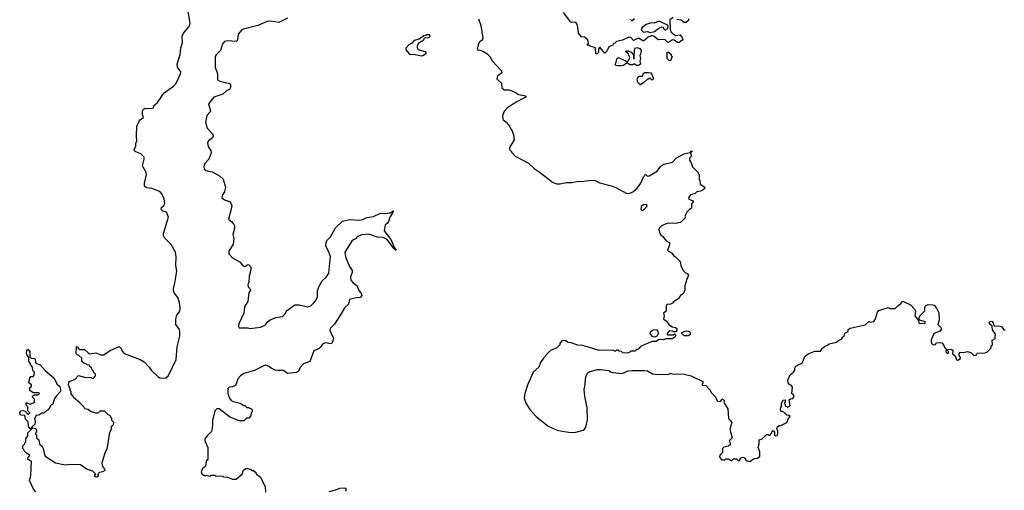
# Model space of a CAD drawing. Extents: x 2206940 to 2356632, y 511582 to 673215.
# Tile 156 of 228: x 2337677 to 2347855, y 599124 to 603984. Entities that reach past the tile are written whole.
import ezdxf

# ---------------------------------------------------------------- set-up
doc = ezdxf.new("R2010")
doc.units = 0

msp = doc.modelspace()

# ---------------------------------------------------------------- linework, layer by layer
at = {"layer": '0CON10XD'}
for points in [[(2339286, 601584), (2339244, 601664), (2339178, 601728), (2339164, 601755), (2339164, 601776), (2339215, 601945), (2339195, 601996), (2339155, 602006), (2339139, 602025), (2339143, 602045), (2339166, 602064), (2339177, 602085), (2339170, 602135), (2339145, 602187), (2339125, 602210), (2339041, 602241), (2338989, 602249), (2338968, 602265), (2338966, 602296), (2338986, 602385), (2338979, 602415), (2338946, 602475), (2338964, 602545), (2338964, 602565), (2338930, 602600), (2338870, 602625), (2338861, 602635), (2338859, 602645), (2338877, 602674), (2338878, 602705), (2338888, 602735), (2338883, 602785), (2338889, 602885), (2338910, 602935), (2338925, 602954), (2338957, 602975), (2338946, 603006), (2338946, 603045), (2338952, 603058), (2338975, 603072), (2339042, 603068), (2339059, 603075), (2339068, 603102), (2339102, 603128), (2339170, 603230), (2339265, 603298), (2339289, 603321), (2339339, 603425), (2339341, 603445), (2339309, 603495), (2339305, 603525), (2339334, 603625), (2339343, 603695), (2339359, 603745), (2339356, 603815), (2339369, 603845), (2339429, 603915), (2339439, 603945), (2339399, 604205)], [(2340445, 604001), (2340355, 603956), (2340265, 603970), (2340235, 603967), (2340137, 603925), (2339977, 603883), (2339934, 603835), (2339927, 603773), (2339915, 603758), (2339825, 603768), (2339795, 603761), (2339772, 603735), (2339754, 603665), (2339708, 603622), (2339699, 603605), (2339696, 603495), (2339723, 603425), (2339723, 603363), (2339745, 603350), (2339847, 603327), (2339855, 603315), (2339855, 603285), (2339846, 603264), (2339815, 603250), (2339775, 603217), (2339685, 603184), (2339627, 603115), (2339648, 603045), (2339646, 603034), (2339611, 602995), (2339596, 602925), (2339615, 602863), (2339669, 602805), (2339678, 602785), (2339671, 602765), (2339630, 602735), (2339619, 602715), (2339626, 602676), (2339652, 602635), (2339655, 602610), (2339631, 602545), (2339588, 602495), (2339581, 602465), (2339584, 602444), (2339598, 602428), (2339665, 602412), (2339741, 602371), (2339779, 602339), (2339803, 602255), (2339794, 602205), (2339772, 602175), (2339766, 602145), (2339793, 602123), (2339845, 602106), (2339860, 602090), (2339869, 602065), (2339858, 602015), (2339834, 601925), (2339868, 601898), (2339890, 601870), (2339897, 601855), (2339898, 601828), (2339881, 601765), (2339890, 601725), (2339884, 601665), (2339838, 601595), (2339838, 601565), (2339878, 601525), (2339955, 601481), (2339985, 601443), (2340005, 601437), (2340034, 601456), (2340045, 601454), (2340064, 601435), (2340069, 601415), (2340048, 601335), (2340045, 601275), (2340036, 601245), (2340039, 601225), (2340066, 601195), (2340044, 601166), (2340036, 601075), (2340008, 601032), (2339997, 600995), (2339994, 600955), (2339942, 600845), (2339938, 600815), (2339945, 600803), (2340035, 600801), (2340056, 600794), (2340165, 600810), (2340216, 600834), (2340238, 600865), (2340266, 600884), (2340325, 600908), (2340395, 600918), (2340421, 600945), (2340435, 600976), (2340520, 601040), (2340565, 601040), (2340655, 601018), (2340685, 601030), (2340715, 601056), (2340738, 601085), (2340755, 601122), (2340755, 601185), (2340768, 601225), (2340803, 601287), (2340844, 601326), (2340873, 601365), (2340888, 601538), (2340870, 601595), (2340842, 601645), (2340845, 601685), (2340853, 601705), (2340889, 601741), (2340942, 601835), (2341015, 601905), (2341085, 601922), (2341185, 601913), (2341225, 601921), (2341265, 601942), (2341335, 601952), (2341405, 601986), (2341445, 601982), (2341505, 601991), (2341539, 602009), (2341535, 601993), (2341504, 601946), (2341488, 601902), (2341475, 601881), (2341454, 601865), (2341443, 601805), (2341514, 601715), (2341550, 601630), (2341569, 601605), (2341560, 601605), (2341545, 601620), (2341475, 601713), (2341435, 601736), (2341375, 601739), (2341285, 601770), (2341215, 601762), (2341170, 601745), (2341147, 601723), (2341114, 601705), (2341039, 601585), (2341046, 601535), (2341085, 601436), (2341113, 601395), (2341113, 601375), (2341104, 601346), (2341096, 601325), (2341101, 601295), (2341125, 601266), (2341166, 601235), (2341178, 601195), (2341208, 601158), (2341214, 601135), (2341195, 601116), (2341155, 601113), (2341085, 601094), (2341074, 601045), (2341035, 601010), (2340998, 600942), (2340930, 600840), (2340886, 600795), (2340884, 600775), (2340920, 600695), (2340915, 600665), (2340900, 600640), (2340885, 600636), (2340845, 600648), (2340826, 600644), (2340807, 600633), (2340791, 600605), (2340772, 600588), (2340718, 600565), (2340677, 600455), (2340610, 600430), (2340576, 600394), (2340560, 600355), (2340539, 600341), (2340445, 600329), (2340405, 600363), (2340345, 600361), (2340316, 600366), (2340277, 600385), (2340241, 600411), (2340215, 600416), (2340105, 600363), (2339995, 600329), (2339959, 600305), (2339931, 600275), (2339912, 600215), (2339904, 600205), (2339875, 600191), (2339842, 600188), (2339828, 600175), (2339828, 600125), (2339847, 600077), (2339863, 600053), (2339885, 600040), (2339954, 600024), (2339995, 600000), (2340005, 600000), (2340025, 599980), (2340045, 599980), (2340052, 599972), (2340065, 599970), (2340080, 599955), (2340080, 599935), (2340070, 599925), (2340067, 599893), (2340045, 599870), (2340022, 599868), (2339995, 599840), (2339945, 599840), (2339844, 599884), (2339738, 599965), (2339715, 599964), (2339695, 599946), (2339670, 599845), (2339671, 599795), (2339659, 599731), (2339613, 599685), (2339592, 599655), (2339592, 599635), (2339622, 599565), (2339620, 599445), (2339604, 599426), (2339597, 599373), (2339588, 599362), (2339565, 599350), (2339552, 599315), (2339560, 599295), (2339575, 599280), (2339585, 599280), (2339595, 599270), (2339605, 599280), (2339632, 599272), (2339645, 599270), (2339655, 599280), (2339695, 599280), (2339705, 599272), (2339775, 599270), (2339785, 599262), (2339825, 599260), (2339875, 599240), (2339915, 599240), (2339980, 599295), (2339983, 599317), (2339995, 599340), (2340005, 599340), (2340015, 599350), (2340035, 599350), (2340065, 599340), (2340075, 599330), (2340095, 599330), (2340120, 599305), (2340120, 599295), (2340165, 599260), (2340215, 599160), (2340217, 599105)], [(2342421, 603995), (2342442, 603925), (2342463, 603795), (2342456, 603774), (2342434, 603756), (2342424, 603745), (2342405, 603680), (2342415, 603670), (2342425, 603672), (2342465, 603660), (2342506, 603636), (2342538, 603605), (2342561, 603561), (2342658, 603455), (2342660, 603435), (2342612, 603398), (2342610, 603375), (2342658, 603328), (2342662, 603282), (2342685, 603260), (2342735, 603260), (2342797, 603237), (2342833, 603213), (2342893, 603203), (2342908, 603195), (2342908, 603185), (2342895, 603177), (2342802, 603128), (2342720, 603075), (2342683, 603037), (2342668, 602992), (2342672, 602955), (2342706, 602926), (2342740, 602885), (2342753, 602853), (2342767, 602837), (2342780, 602795), (2342787, 602743), (2342740, 602665), (2342740, 602645), (2342760, 602625), (2342760, 602615), (2342800, 602575), (2342935, 602502), (2342995, 602448), (2343058, 602408), (2343185, 602308), (2343225, 602288), (2343265, 602288), (2343327, 602303), (2343385, 602304), (2343455, 602317), (2343484, 602314), (2343585, 602328), (2343624, 602324), (2343675, 602298), (2343795, 602267), (2343845, 602247), (2343945, 602193), (2343965, 602190), (2343995, 602196), (2344016, 602205), (2344060, 602245), (2344097, 602295), (2344125, 602360), (2344140, 602375), (2344145, 602390), (2344165, 602370), (2344185, 602372), (2344265, 602420), (2344305, 602472), (2344335, 602492), (2344425, 602514), (2344465, 602558), (2344545, 602600), (2344608, 602612), (2344615, 602628), (2344625, 602630), (2344628, 602625), (2344612, 602608), (2344620, 602575), (2344600, 602555), (2344600, 602535), (2344618, 602505), (2344630, 602465), (2344690, 602405), (2344690, 602395), (2344700, 602385), (2344700, 602335), (2344707, 602327), (2344712, 602285), (2344760, 602255), (2344751, 602235), (2344735, 602224), (2344715, 602214), (2344675, 602207), (2344660, 602190), (2344612, 602175), (2344590, 602145), (2344595, 602132), (2344640, 602115), (2344640, 602105), (2344623, 602087), (2344620, 602075), (2344622, 602038), (2344600, 602025), (2344574, 601996), (2344552, 601955), (2344558, 601942), (2344509, 601891), (2344455, 601880), (2344385, 601882), (2344365, 601878), (2344310, 601855), (2344290, 601835), (2344284, 601816), (2344290, 601785), (2344305, 601762), (2344326, 601746), (2344361, 601701), (2344394, 601684), (2344395, 601660), (2344372, 601605), (2344416, 601576), (2344440, 601545), (2344456, 601536), (2344505, 601488), (2344510, 601445), (2344528, 601405), (2344555, 601372), (2344575, 601362), (2344590, 601345), (2344568, 601295), (2344552, 601235), (2344553, 601195), (2344537, 601155), (2344508, 601135), (2344490, 601105), (2344435, 601070), (2344425, 601058), (2344405, 601048), (2344367, 601043), (2344358, 601025), (2344358, 600975), (2344332, 600955), (2344338, 600925), (2344332, 600892), (2344358, 600875), (2344386, 600836), (2344423, 600813), (2344457, 600807), (2344470, 600795), (2344470, 600775), (2344458, 600762), (2344435, 600760), (2344427, 600767), (2344395, 600770), (2344370, 600745), (2344370, 600735), (2344375, 600730), (2344435, 600730), (2344445, 600740), (2344458, 600725), (2344450, 600705), (2344422, 600688), (2344355, 600690), (2344332, 600678), (2344285, 600680), (2344277, 600673)], [(2344432, 604008), (2344398, 603982), (2344400, 603885), (2344412, 603855), (2344455, 603822), (2344505, 603828), (2344525, 603798), (2344530, 603785), (2344526, 603774), (2344495, 603750), (2344475, 603748), (2344442, 603772), (2344425, 603777), (2344385, 603750), (2344375, 603750), (2344345, 603780), (2344275, 603778), (2344235, 603812), (2344215, 603820), (2344172, 603805), (2344125, 603762), (2344075, 603794), (2344020, 603770), (2343995, 603802), (2343975, 603803), (2343907, 603773), (2343845, 603760), (2343828, 603742), (2343810, 603735), (2343808, 603722), (2343767, 603703), (2343745, 603660), (2343725, 603640), (2343675, 603700), (2343660, 603685), (2343660, 603645), (2343645, 603632), (2343633, 603633), (2343630, 603695), (2343575, 603710), (2343565, 603720), (2343542, 603722), (2343558, 603745), (2343548, 603775), (2343515, 603803), (2343485, 603808), (2343453, 603845), (2343451, 603885), (2343438, 603938), (2343426, 603955), (2343375, 603960), (2343298, 604058)], [(2343992, 603985), (2344006, 603974), (2344033, 603997)], [(2344195, 603853), (2344238, 603862), (2344282, 603898), (2344315, 603910), (2344328, 603908), (2344330, 603895), (2344345, 603880), (2344355, 603880), (2344362, 603888), (2344378, 603892), (2344380, 603925), (2344294, 603966), (2344275, 603966), (2344235, 603950), (2344205, 603953), (2344154, 603936), (2344110, 603905), (2344102, 603888), (2344104, 603875), (2344125, 603857), (2344165, 603861), (2344195, 603853)], [(2344594, 603995), (2344588, 603972), (2344565, 603954), (2344545, 603956), (2344515, 603981), (2344468, 603988)], [(2341825, 603612), (2341845, 603614), (2341880, 603635), (2341878, 603648), (2341798, 603675), (2341788, 603695), (2341788, 603715), (2341804, 603746), (2341835, 603762), (2341858, 603785), (2341862, 603798), (2341875, 603802), (2341895, 603798), (2341910, 603805), (2341920, 603815), (2341915, 603828), (2341885, 603828), (2341875, 603820), (2341853, 603817), (2341807, 603783), (2341755, 603770), (2341729, 603741), (2341700, 603725), (2341668, 603692), (2341668, 603675), (2341705, 603628), (2341765, 603626), (2341825, 603612)], [(2343895, 603508), (2343858, 603508), (2343843, 603513), (2343832, 603525), (2343842, 603545), (2343848, 603582), (2343858, 603592), (2343875, 603592), (2343945, 603558), (2343962, 603558), (2343973, 603567), (2343982, 603595), (2343980, 603605), (2343965, 603632), (2343940, 603655), (2343948, 603662), (2343965, 603662), (2343998, 603648), (2344022, 603622), (2344022, 603585), (2344028, 603582), (2344032, 603678), (2344038, 603692), (2344055, 603699), (2344087, 603687), (2344101, 603665), (2344097, 603635), (2344087, 603615), (2344093, 603585), (2344087, 603555), (2344093, 603527), (2344075, 603512), (2344053, 603513), (2344028, 603528), (2344015, 603520), (2343985, 603520), (2343955, 603540), (2343917, 603513), (2343895, 603508)], [(2344405, 603560), (2344392, 603562), (2344370, 603585), (2344370, 603645), (2344375, 603650), (2344385, 603650), (2344410, 603625), (2344410, 603615), (2344420, 603605), (2344405, 603560)], [(2344095, 603312), (2344075, 603326), (2344062, 603345), (2344058, 603365), (2344065, 603390), (2344085, 603400), (2344118, 603402), (2344120, 603425), (2344135, 603438), (2344175, 603440), (2344200, 603435), (2344212, 603422), (2344230, 603375), (2344215, 603360), (2344198, 603378), (2344185, 603380), (2344178, 603372), (2344165, 603370), (2344130, 603335), (2344095, 603312)], [(2344115, 602010), (2344158, 602055), (2344162, 602065), (2344157, 602077), (2344125, 602072), (2344100, 602055), (2344098, 602028), (2344115, 602010)], [(2337845, 599108), (2337818, 599135), (2337778, 599225), (2337792, 599275), (2337800, 599425), (2337774, 599434), (2337762, 599445), (2337763, 599467), (2337780, 599485), (2337742, 599512), (2337722, 599532), (2337720, 599545), (2337710, 599555), (2337710, 599585), (2337730, 599605), (2337730, 599615), (2337740, 599625), (2337740, 599655), (2337760, 599685), (2337762, 599718), (2337812, 599768), (2337843, 599763), (2337852, 599745), (2337852, 599728), (2337840, 599715), (2337840, 599705), (2337850, 599695), (2337850, 599665), (2337874, 599644), (2337882, 599602), (2337904, 599584), (2337921, 599555), (2337935, 599480), (2338048, 599408), (2338147, 599387), (2338195, 599393), (2338305, 599392), (2338374, 599344), (2338430, 599325), (2338460, 599295), (2338448, 599275), (2338458, 599265), (2338475, 599262), (2338490, 599275), (2338488, 599292), (2338505, 599310), (2338545, 599320), (2338560, 599335), (2338555, 599350), (2338535, 599370), (2338528, 599405), (2338531, 599421), (2338560, 599510), (2338586, 599564), (2338607, 599723), (2338626, 599755), (2338627, 599783), (2338647, 599805), (2338650, 599825), (2338630, 599845), (2338630, 599865), (2338620, 599875), (2338620, 599885), (2338608, 599898), (2338592, 599902), (2338555, 599940), (2338505, 599940), (2338485, 599920), (2338465, 599920), (2338408, 599938), (2338385, 599960), (2338350, 599965), (2338340, 599985), (2338298, 600028), (2338232, 600082), (2338230, 600095), (2338210, 600115), (2338210, 600145), (2338200, 600155), (2338200, 600175), (2338190, 600185), (2338182, 600215), (2338183, 600237), (2338195, 600250), (2338245, 600270), (2338285, 600310), (2338345, 600292), (2338415, 600290), (2338425, 600280), (2338438, 600282), (2338460, 600305), (2338460, 600325), (2338440, 600345), (2338440, 600355), (2338425, 600370), (2338418, 600388), (2338402, 600402), (2338398, 600418), (2338375, 600420), (2338368, 600428), (2338335, 600440), (2338320, 600455), (2338318, 600488), (2338288, 600518), (2338275, 600520), (2338260, 600535), (2338263, 600607), (2338275, 600610), (2338282, 600592), (2338298, 600578), (2338348, 600578), (2338384, 600544), (2338403, 600533), (2338465, 600544), (2338514, 600524), (2338545, 600522), (2338604, 600566), (2338705, 600608), (2338725, 600588), (2338735, 600562), (2338755, 600538), (2338922, 600475), (2338965, 600451), (2339016, 600396), (2339034, 600365), (2339105, 600298), (2339127, 600287), (2339165, 600281), (2339187, 600285), (2339215, 600309), (2339293, 600475), (2339304, 600605), (2339332, 600715), (2339333, 600765), (2339327, 600785), (2339290, 600835), (2339289, 600885), (2339298, 600925), (2339333, 600975), (2339337, 601005), (2339329, 601065), (2339310, 601115), (2339275, 601165), (2339268, 601188), (2339267, 601215), (2339282, 601265), (2339301, 601389), (2339291, 601445), (2339295, 601535), (2339286, 601584)], [(2345225, 599420), (2345262, 599448), (2345300, 599455), (2345326, 599474), (2345327, 599523), (2345312, 599565), (2345322, 599605), (2345320, 599645), (2345350, 599655), (2345398, 599702), (2345412, 599702), (2345425, 599690), (2345439, 599701), (2345450, 599725), (2345465, 599740), (2345478, 599725), (2345480, 599695), (2345488, 599688), (2345505, 599690), (2345512, 599705), (2345512, 599735), (2345502, 599765), (2345508, 599775), (2345528, 599792), (2345545, 599792), (2345606, 599824), (2345623, 599867), (2345640, 599885), (2345627, 599897), (2345605, 599900), (2345575, 599930), (2345545, 599940), (2345540, 599965), (2345552, 599995), (2345552, 600025), (2345570, 600055), (2345588, 600058), (2345590, 600035), (2345580, 600025), (2345590, 600015), (2345590, 599995), (2345617, 599983), (2345640, 599995), (2345632, 600058), (2345645, 600070), (2345667, 600073), (2345680, 600085), (2345680, 600105), (2345660, 600125), (2345665, 600190), (2345656, 600206), (2345635, 600217), (2345620, 600235), (2345617, 600263), (2345642, 600318), (2345676, 600344), (2345690, 600365), (2345690, 600385), (2345700, 600405), (2345730, 600425), (2345765, 600438), (2345793, 600507), (2345827, 600533), (2345895, 600560), (2345955, 600562), (2345971, 600589), (2345995, 600610), (2346027, 600623), (2346043, 600637), (2346120, 600655), (2346144, 600676), (2346170, 600685), (2346180, 600695), (2346180, 600705), (2346200, 600715), (2346205, 600748), (2346240, 600765), (2346240, 600785), (2346262, 600798), (2346415, 600832), (2346455, 600868), (2346475, 600862), (2346505, 600868), (2346524, 600895), (2346543, 600965), (2346558, 600982), (2346655, 601012), (2346675, 601002), (2346727, 601003), (2346756, 601034), (2346785, 601052), (2346805, 601078), (2346885, 601041), (2346926, 600996), (2346937, 600975), (2346931, 600925), (2346968, 600878), (2346971, 600851), (2347025, 600848), (2347040, 600855), (2347038, 600865), (2346982, 600882), (2346972, 600892), (2346982, 600925), (2347034, 600976), (2347034, 601016), (2347040, 601030), (2347066, 601044), (2347115, 601040), (2347128, 601035), (2347152, 601005), (2347177, 600957), (2347180, 600885), (2347168, 600835), (2347197, 600805), (2347203, 600785), (2347191, 600769), (2347127, 600743), (2347098, 600675), (2347098, 600655), (2347105, 600640), (2347125, 600628), (2347145, 600630), (2347155, 600650), (2347208, 600648), (2347227, 600627), (2347240, 600595), (2347260, 600575), (2347250, 600565), (2347250, 600555), (2347265, 600540), (2347275, 600540), (2347280, 600555), (2347270, 600565), (2347272, 600578), (2347305, 600582), (2347322, 600572), (2347318, 600535), (2347335, 600520), (2347351, 600501), (2347361, 600471), (2347375, 600468), (2347402, 600485), (2347402, 600495), (2347388, 600515), (2347388, 600535), (2347398, 600552), (2347435, 600548), (2347475, 600558), (2347508, 600548), (2347538, 600518), (2347565, 600520), (2347575, 600540), (2347657, 600543), (2347680, 600555), (2347720, 600595), (2347720, 600615), (2347732, 600628), (2347730, 600675), (2347745, 600680), (2347760, 600695), (2347762, 600735), (2347733, 600783), (2347728, 600818), (2347702, 600845), (2347702, 600865), (2347725, 600870), (2347738, 600855), (2347742, 600832), (2347755, 600820), (2347795, 600822), (2347826, 600816), (2347850, 600780), (2347865, 600780)], [(2344245, 600710), (2344265, 600720), (2344280, 600745), (2344278, 600765), (2344265, 600782), (2344225, 600778), (2344193, 600757), (2344192, 600745), (2344210, 600715), (2344245, 600710)], [(2344585, 600718), (2344545, 600720), (2344522, 600742), (2344520, 600755), (2344565, 600772), (2344595, 600768), (2344605, 600760), (2344608, 600745), (2344606, 600734), (2344595, 600722), (2344585, 600718)], [(2344277, 600673), (2344255, 600660), (2344215, 600660), (2344155, 600638), (2344095, 600610), (2344079, 600591), (2344065, 600580), (2344055, 600580), (2344035, 600560), (2343995, 600560), (2343985, 600550), (2343955, 600540), (2343913, 600543), (2343897, 600557), (2343875, 600560), (2343865, 600570), (2343845, 600570), (2343835, 600560), (2343825, 600560), (2343815, 600570), (2343665, 600568), (2343555, 600602), (2343495, 600618), (2343445, 600622), (2343377, 600647), (2343345, 600650), (2343317, 600667), (2343285, 600670), (2343260, 600645), (2343260, 600625), (2343230, 600595), (2343163, 600567), (2343115, 600520), (2343110, 600505), (2343091, 600489), (2343060, 600445), (2343042, 600395), (2342986, 600344), (2342925, 600210), (2342900, 600125), (2342893, 600075), (2342910, 600025), (2342949, 599959), (2343017, 599887), (2343140, 599785), (2343234, 599744), (2343284, 599734), (2343375, 599722), (2343424, 599724), (2343500, 599745), (2343516, 599754), (2343530, 599775), (2343547, 599853), (2343542, 599975), (2343518, 600095), (2343512, 600165), (2343520, 600195), (2343528, 600295), (2343547, 600333), (2343565, 600348), (2343645, 600372), (2343685, 600372), (2343765, 600360), (2343775, 600350), (2343805, 600340), (2343905, 600330), (2343965, 600358), (2344005, 600362), (2344135, 600360), (2344165, 600358), (2344218, 600328), (2344285, 600320), (2344385, 600322), (2344405, 600330), (2344445, 600322), (2344473, 600327), (2344545, 600322), (2344616, 600306), (2344738, 600248), (2344740, 600235), (2344730, 600225), (2344730, 600215), (2344735, 600210), (2344768, 600208), (2344815, 600160), (2344824, 600134), (2344862, 600095), (2344890, 600045), (2344915, 600040), (2344928, 600052), (2344935, 600070), (2344960, 600055), (2344958, 600025), (2344997, 599965), (2345002, 599865), (2345037, 599825), (2345017, 599755), (2345040, 599665), (2345010, 599635), (2345020, 599615), (2345020, 599595), (2345005, 599580), (2344955, 599568), (2344940, 599555), (2344940, 599515), (2344913, 599487), (2344910, 599465), (2344935, 599440), (2344965, 599440), (2344975, 599450), (2345005, 599450), (2345035, 599430), (2345055, 599450), (2345085, 599448), (2345102, 599432), (2345115, 599430), (2345131, 599459), (2345155, 599468), (2345169, 599459), (2345185, 599432), (2345225, 599420)], [(2337785, 599760), (2337770, 599775), (2337760, 599835), (2337735, 599860), (2337730, 599895), (2337685, 599900), (2337677, 599925), (2337686, 599944), (2337715, 599949), (2337733, 599943), (2337762, 599912), (2337768, 599912), (2337780, 599925), (2337760, 599945), (2337760, 599985), (2337742, 600005), (2337743, 600027), (2337755, 600028), (2337785, 600012), (2337825, 600030), (2337830, 600035), (2337830, 600065), (2337810, 600085), (2337810, 600095), (2337825, 600110), (2337865, 600110), (2337880, 600125), (2337875, 600130), (2337815, 600130), (2337780, 600155), (2337780, 600185), (2337800, 600195), (2337800, 600215), (2337770, 600235), (2337780, 600285), (2337792, 600298), (2337815, 600300), (2337828, 600312), (2337830, 600345), (2337812, 600362), (2337810, 600395), (2337790, 600425), (2337790, 600435), (2337770, 600455), (2337770, 600495), (2337750, 600525), (2337748, 600545), (2337755, 600580), (2337765, 600580), (2337782, 600555), (2337782, 600502), (2337795, 600490), (2337830, 600485), (2337837, 600477), (2337840, 600445), (2337850, 600435), (2337889, 600419), (2337940, 600360), (2338028, 600285), (2338065, 600220), (2338090, 600195), (2338100, 600165), (2338097, 600143), (2338053, 600097), (2338038, 600072), (2338020, 600015), (2338000, 600000), (2337979, 599961), (2337955, 599940), (2337942, 599938), (2337925, 599920), (2337905, 599920), (2337875, 599900), (2337842, 599898), (2337840, 599875), (2337830, 599865), (2337838, 599835), (2337832, 599808), (2337785, 599760)], [(2340875, 599112), (2340955, 599132), (2340985, 599146), (2341045, 599150), (2341053, 599135), (2341044, 599116)]]:
    msp.add_lwpolyline(points, dxfattribs=at)

doc.saveas('drawing.dxf')
